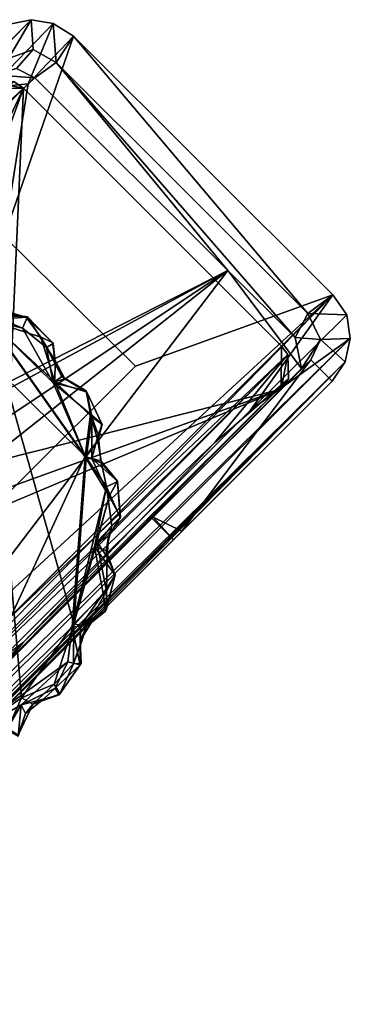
# Model space of a CAD drawing. Header units: millimetres. Extents: x -474 to 3044, y -109 to 1309.
# Tile 118 of 118: x 3016 to 3044, y 1228 to 1309. Entities that reach past the tile are written whole.
import ezdxf

# ---------------------------------------------------------------- set-up
doc = ezdxf.new("R2010")
doc.units = ezdxf.units.MM
doc.layers.add('Layer 01', color=7, linetype='Continuous', true_color=0x000000)

msp = doc.modelspace()

# ---------------------------------------------------------------- linework, layer by layer
at = {"layer": 'Layer 01'}
for points in [[(2875.355, 1166.56, 945.989), (3017.342, 1308.591, 1.014), (3015.446, 1308.188, 1.005)], [(2877.248, 1166.211, 945.977), (3017.342, 1308.591, 1.014), (2875.355, 1166.56, 945.989)], [(2877.248, 1166.211, 945.977), (3014.07, 1303.016, 35.73), (3017.342, 1308.591, 1.014)], [(3014.07, 1303.016, 35.73), (3019.157, 1308.29, 1.031), (3017.342, 1308.591, 1.014)], [(3014.07, 1303.016, 35.73), (3017.105, 1303.318, 26.498), (3019.157, 1308.29, 1.031)], [(3015.446, 1308.188, 1.005), (3017.342, 1308.591, 1.014), (3017.513, 1306.134, 1.013), (3015.71, 1305.464, 1.001)], [(3017.105, 1303.318, 26.498), (3020.842, 1307.248, 1), (3019.157, 1308.29, 1.031)], [(3019.419, 1305.058, 1.003), (3017.513, 1306.134, 1.013), (3017.342, 1308.591, 1.014), (3019.157, 1308.29, 1.031)], [(3019.157, 1308.29, 1.031), (3020.842, 1307.248, 1), (3019.419, 1305.058, 1.003)], [(3025.932, 1280.07, 74.474), (3042.152, 1285.936, 1.002), (3020.842, 1307.248, 1), (3015.123, 1290.731, 74.965)], [(3020.842, 1307.248, 1), (3017.105, 1303.318, 26.498), (3015.123, 1290.731, 74.965)], [(3040.098, 1284.387, 1.002), (3019.419, 1305.058, 1.003), (3020.842, 1307.248, 1)], [(3040.098, 1284.387, 1.002), (3020.842, 1307.248, 1), (3042.152, 1285.936, 1.002)], [(3017.513, 1306.134, 1.013), (3016.155, 1304.578, 10.97), (3014.28, 1304.038, 10.999), (3015.71, 1305.464, 1.001)], [(3017.663, 1303.807, 11), (3016.155, 1304.578, 10.97), (3017.513, 1306.134, 1.013), (3019.419, 1305.058, 1.003)], [(3017.663, 1303.807, 11), (3019.419, 1305.058, 1.003), (3033.537, 1287.931, 11)], [(3019.419, 1305.058, 1.003), (3039.061, 1282.413, 10.96), (3033.537, 1287.931, 11)], [(3040.098, 1284.387, 1.002), (3039.061, 1282.413, 10.96), (3019.419, 1305.058, 1.003)], [(3014.28, 1304.038, 10.999), (3017.663, 1303.807, 11), (2962.649, 1251.796, 11)], [(3017.663, 1303.807, 11), (3014.28, 1304.038, 10.999), (3016.155, 1304.578, 10.97)], [(2878.886, 1165.139, 945.986), (3015.123, 1290.731, 74.965), (3017.105, 1303.318, 26.498)], [(3014.07, 1303.016, 35.73), (2878.886, 1165.139, 945.986), (3017.105, 1303.318, 26.498)], [(3017.663, 1303.807, 11), (3033.537, 1287.931, 11), (2962.649, 1251.796, 11)], [(3015.93, 1303.5, 17.021), (3016.717, 1302.948, 17), (2982.275, 1269.132, 243.867)], [(3016.717, 1302.948, 17), (3013.928, 1303.487, 17.009), (3013.124, 1302.873, 17)], [(3013.928, 1303.487, 17.009), (3016.717, 1302.948, 17), (3015.93, 1303.5, 17.021)], [(2909.832, 1196.193, 727.713), (3016.717, 1302.948, 17), (3014.723, 1258.54, 171.363)], [(3016.717, 1302.948, 17), (2909.832, 1196.193, 727.713), (2982.275, 1269.132, 243.867)], [(3016.717, 1302.948, 17), (3013.124, 1302.873, 17), (2962.491, 1252.242, 17)], [(3001.549, 1270.702, 17), (3016.717, 1302.948, 17), (2962.491, 1252.242, 17)], [(3001.549, 1270.702, 17), (3004.684, 1269.756, 17), (3016.717, 1302.948, 17)], [(3037.947, 1281.718, 17), (3016.717, 1302.948, 17), (3004.684, 1269.756, 17), (3037.915, 1278.166, 17)], [(3014.723, 1258.54, 171.363), (3016.717, 1302.948, 17), (3037.947, 1281.718, 17)], [(3025.932, 1280.07, 74.474), (3015.123, 1290.731, 74.965), (2907.86, 1162.147, 859.554)], [(3002.018, 1270.915, 10.999), (2962.649, 1251.796, 11), (3033.537, 1287.931, 11)], [(3005.486, 1265.729, 11), (3033.537, 1287.931, 11), (2988.431, 1228.681, 11)], [(2988.431, 1228.681, 11), (3033.537, 1287.931, 11), (3039.579, 1279.856, 11)], [(3033.537, 1287.931, 11), (3005.25, 1269.088, 11), (3002.018, 1270.915, 10.999)], [(3005.486, 1265.729, 11), (3005.25, 1269.088, 11), (3033.537, 1287.931, 11)], [(3039.061, 1282.413, 10.96), (3039.579, 1279.856, 11), (3033.537, 1287.931, 11)], [(3021.795, 1272.644, 8.001), (3013.838, 1283.862, 8), (3007.419, 1286.868, 8)], [(3021.795, 1272.644, 8.001), (3007.419, 1286.868, 8), (3010.758, 1248.782, 8)], [(3042.152, 1285.936, 1.002), (2907.86, 1162.147, 859.554), (2900.12, 1143.902, 945.995)], [(2906.867, 1147.915, 908.325), (3042.152, 1285.936, 1.002), (2900.12, 1143.902, 945.995)], [(2906.867, 1147.915, 908.325), (3035.383, 1276.437, 53.254), (3042.152, 1285.936, 1.002)], [(2907.86, 1162.147, 859.554), (3042.152, 1285.936, 1.002), (3025.932, 1280.07, 74.474)], [(3035.383, 1276.437, 53.254), (3043.296, 1284.293, 1.012), (3042.152, 1285.936, 1.002)], [(3043.296, 1284.293, 1.012), (3040.098, 1284.387, 1.002), (3042.152, 1285.936, 1.002)], [(3014.255, 1284.856, 0.58), (3016.937, 1284.089, 0.491), (3013.821, 1283.838, 0)], [(3015.109, 1284.399, 6.992), (3014.194, 1284.244, 7.921), (3017.045, 1284.122, 7.212)], [(3014.255, 1284.856, 0.58), (3015.109, 1284.399, 6.992), (3016.937, 1284.089, 0.491)], [(3017.045, 1284.122, 7.212), (3016.937, 1284.089, 0.491), (3015.109, 1284.399, 6.992)], [(3040.098, 1284.387, 1.002), (3041.154, 1282.257, 1.008), (3039.061, 1282.413, 10.96)], [(3043.592, 1282.328, 1.01), (3041.154, 1282.257, 1.008), (3040.098, 1284.387, 1.002), (3043.296, 1284.293, 1.012)], [(3016.558, 1252.756, -0.001), (3010.906, 1248.752, 0), (3013.821, 1283.838, 0)], [(3013.821, 1283.838, 0), (3016.937, 1284.089, 0.491), (3018.142, 1282.46, 0.025)], [(3021.881, 1272.442, -0.002), (3020.858, 1258.846, 0.001), (3013.821, 1283.838, 0)], [(3019.288, 1278.763, -0.036), (3021.881, 1272.442, -0.002), (3013.821, 1283.838, 0)], [(3013.821, 1283.838, 0), (3020.858, 1258.846, 0.001), (3016.558, 1252.756, -0.001)], [(3018.142, 1282.46, 0.025), (3019.288, 1278.763, -0.036), (3013.821, 1283.838, 0)], [(3014.194, 1284.244, 7.921), (3013.838, 1283.862, 8), (3016.631, 1283.184, 8.015)], [(3016.631, 1283.184, 8.015), (3013.838, 1283.862, 8), (3019.16, 1278.68, 8.011)], [(3021.795, 1272.644, 8.001), (3019.16, 1278.68, 8.011), (3013.838, 1283.862, 8)], [(3014.194, 1284.244, 7.921), (3016.631, 1283.184, 8.015), (3017.045, 1284.122, 7.212)], [(3017.045, 1284.122, 7.212), (3016.631, 1283.184, 8.015), (3018.624, 1281.604, 7.98)], [(3019.171, 1281.931, 6.94), (3019.113, 1282.016, 0.955), (3016.937, 1284.089, 0.491), (3017.045, 1284.122, 7.212)], [(3019.113, 1282.016, 0.955), (3018.142, 1282.46, 0.025), (3016.937, 1284.089, 0.491)], [(3017.045, 1284.122, 7.212), (3018.624, 1281.604, 7.98), (3019.171, 1281.931, 6.94)], [(3035.383, 1276.437, 53.254), (3043.592, 1282.328, 1.01), (3043.296, 1284.293, 1.012)], [(3016.631, 1283.184, 8.015), (3019.16, 1278.68, 8.011), (3018.624, 1281.604, 7.98)], [(2901.562, 1140.325, 945.982), (3043.175, 1280.413, 1.003), (3043.592, 1282.328, 1.01)], [(2906.867, 1147.915, 908.325), (2901.562, 1140.325, 945.982), (3043.592, 1282.328, 1.01)], [(2906.867, 1147.915, 908.325), (3043.592, 1282.328, 1.01), (3035.383, 1276.437, 53.254)], [(3018.142, 1282.46, 0.025), (3019.113, 1282.016, 0.955), (3019.335, 1280.438, 0.977)], [(3018.142, 1282.46, 0.025), (3019.335, 1280.438, 0.977), (3019.288, 1278.763, -0.036)], [(3018.624, 1281.604, 7.98), (3019.297, 1280.593, 7.032), (3019.171, 1281.931, 6.94)], [(3019.171, 1281.931, 6.94), (3019.335, 1280.438, 0.977), (3019.113, 1282.016, 0.955)], [(3019.335, 1280.438, 0.977), (3019.171, 1281.931, 6.94), (3019.297, 1280.593, 7.032)], [(3041.154, 1282.257, 1.008), (3039.579, 1279.856, 11), (3039.061, 1282.413, 10.96)], [(3040.342, 1280.588, 1.002), (3039.579, 1279.856, 11), (3041.154, 1282.257, 1.008)], [(3041.154, 1282.257, 1.008), (3043.175, 1280.413, 1.003), (3042.112, 1278.824, 1.002), (3040.342, 1280.588, 1.002)], [(3041.154, 1282.257, 1.008), (3043.592, 1282.328, 1.01), (3043.175, 1280.413, 1.003)], [(3037.947, 1281.718, 17), (3038.458, 1281.016, 17.031), (3014.723, 1258.54, 171.363)], [(3018.624, 1281.604, 7.98), (3019.876, 1279.217, 7.293), (3019.297, 1280.593, 7.032)], [(3019.16, 1278.68, 8.011), (3019.876, 1279.217, 7.293), (3018.624, 1281.604, 7.98)], [(3038.458, 1281.016, 17.031), (3037.947, 1281.718, 17), (3037.915, 1278.166, 17)], [(2901.562, 1140.325, 945.982), (2901.144, 1138.372, 945.963), (3043.175, 1280.413, 1.003)], [(2906.1, 1142.812, 905.428), (3043.175, 1280.413, 1.003), (2901.144, 1138.372, 945.963)], [(2906.1, 1142.812, 905.428), (2974.605, 1211.32, 449.791), (3043.175, 1280.413, 1.003)], [(3010.161, 1252.461, 205.657), (2918.18, 1161.069, 816.445), (3038.458, 1281.016, 17.031)], [(3014.723, 1258.54, 171.363), (3038.458, 1281.016, 17.031), (2918.18, 1161.069, 816.445)], [(3043.175, 1280.413, 1.003), (2974.605, 1211.32, 449.791), (3012.351, 1249.066, 198.732)], [(3010.161, 1252.461, 205.657), (3038.458, 1281.016, 17.031), (3032.416, 1273.742, 58.711)], [(3012.351, 1249.066, 198.732), (3042.112, 1278.824, 1.002), (3043.175, 1280.413, 1.003)], [(3019.335, 1280.438, 0.977), (3020.133, 1279.026, 1.022), (3019.288, 1278.763, -0.036)], [(3020.133, 1279.026, 1.022), (3019.335, 1280.438, 0.977), (3019.297, 1280.593, 7.032)], [(3020.133, 1279.026, 1.022), (3019.297, 1280.593, 7.032), (3019.876, 1279.217, 7.293)], [(3027.376, 1267.627, 1.094), (3027.28, 1267.531, 8), (3039.579, 1279.856, 11), (3040.342, 1280.588, 1.002)], [(3027.376, 1267.627, 1.094), (3040.342, 1280.588, 1.002), (3029.754, 1266.47, 1)], [(3042.112, 1278.824, 1.002), (3029.754, 1266.47, 1), (3040.342, 1280.588, 1.002)], [(3038.458, 1281.016, 17.031), (3038.517, 1279.026, 17.005), (3032.416, 1273.742, 58.711)], [(3038.517, 1279.026, 17.005), (3038.458, 1281.016, 17.031), (3037.915, 1278.166, 17)], [(3039.579, 1279.856, 11), (3027.28, 1267.531, 8), (2988.431, 1228.681, 11)], [(3012.351, 1249.066, 198.732), (3018.093, 1254.808, 140.208), (3042.112, 1278.824, 1.002)], [(3015.285, 1255.601, 169.543), (3016.702, 1257.294, 162.053), (3038.517, 1279.026, 17.005)], [(3037.915, 1278.166, 17), (3015.285, 1255.601, 169.543), (3038.517, 1279.026, 17.005)], [(3032.416, 1273.742, 58.711), (3038.517, 1279.026, 17.005), (3016.702, 1257.294, 162.053)], [(3029.754, 1266.47, 1), (3042.112, 1278.824, 1.002), (3018.093, 1254.808, 140.208)], [(3019.876, 1279.217, 7.293), (3019.16, 1278.68, 8.011), (3021.89, 1278.028, 7.384)], [(3019.288, 1278.763, -0.036), (3020.133, 1279.026, 1.022), (3021.944, 1277.926, 0.612)], [(3022.338, 1275.875, 0.039), (3019.288, 1278.763, -0.036), (3021.944, 1277.926, 0.612)], [(3022.338, 1275.875, 0.039), (3021.881, 1272.442, -0.002), (3019.288, 1278.763, -0.036)], [(3019.876, 1279.217, 7.293), (3021.89, 1278.028, 7.384), (3020.133, 1279.026, 1.022)], [(3021.89, 1278.028, 7.384), (3021.944, 1277.926, 0.612), (3020.133, 1279.026, 1.022)], [(2983.734, 1227.494, 17), (2987.273, 1227.524, 17), (3037.915, 1278.166, 17), (3003.482, 1263.684, 17)], [(3037.915, 1278.166, 17), (2987.273, 1227.524, 17), (2991.673, 1231.924, 186.982)], [(2991.673, 1231.924, 186.982), (3002.448, 1242.7, 252.843), (3037.915, 1278.166, 17)], [(3002.448, 1242.7, 252.843), (3015.285, 1255.601, 169.543), (3037.915, 1278.166, 17)], [(3003.482, 1263.684, 17), (3037.915, 1278.166, 17), (3005.748, 1266.549, 17)], [(3037.915, 1278.166, 17), (3004.684, 1269.756, 17), (3005.748, 1266.549, 17)], [(3019.16, 1278.68, 8.011), (3022.246, 1276.097, 8.011), (3021.89, 1278.028, 7.384)], [(3019.16, 1278.68, 8.011), (3021.795, 1272.644, 8.001), (3022.246, 1276.097, 8.011)], [(3023.187, 1275.253, 1.016), (3021.944, 1277.926, 0.612), (3021.89, 1278.028, 7.384), (3023.162, 1275.307, 7.126)], [(3022.246, 1276.097, 8.011), (3023.162, 1275.307, 7.126), (3021.89, 1278.028, 7.384)], [(3022.338, 1275.875, 0.039), (3021.944, 1277.926, 0.612), (3023.187, 1275.253, 1.016)], [(3021.795, 1272.644, 8.001), (3022.847, 1273.919, 7.293), (3022.246, 1276.097, 8.011)], [(3021.881, 1272.442, -0.002), (3022.338, 1275.875, 0.039), (3022.344, 1272.46, 0.125)], [(3022.246, 1276.097, 8.011), (3022.847, 1273.919, 7.293), (3023.162, 1275.307, 7.126)], [(3022.344, 1272.46, 0.125), (3022.338, 1275.875, 0.039), (3022.875, 1274.403, 0.801)], [(3022.338, 1275.875, 0.039), (3023.187, 1275.253, 1.016), (3022.875, 1274.403, 0.801)], [(3023.162, 1275.307, 7.126), (3022.847, 1273.919, 7.293), (3023.187, 1275.253, 1.016)], [(3022.875, 1274.403, 0.801), (3023.187, 1275.253, 1.016), (3022.847, 1273.919, 7.293)], [(3021.795, 1272.644, 8.001), (3023.144, 1272.07, 7.348), (3022.847, 1273.919, 7.293)], [(3022.344, 1272.46, 0.125), (3022.875, 1274.403, 0.801), (3023.074, 1272.258, 0.93)], [(3023.074, 1272.258, 0.93), (3022.875, 1274.403, 0.801), (3022.847, 1273.919, 7.293), (3023.144, 1272.07, 7.348)], [(3016.702, 1257.294, 162.053), (3010.161, 1252.461, 205.657), (3032.416, 1273.742, 58.711)], [(3021.795, 1272.644, 8.001), (3010.758, 1248.782, 8), (3020.713, 1258.582, 7.999)], [(3023.561, 1270.122, 8.022), (3021.795, 1272.644, 8.001), (3020.713, 1258.582, 7.999)], [(3021.881, 1272.442, -0.002), (3023.76, 1269.343, -0.014), (3020.858, 1258.846, 0.001)], [(3023.144, 1272.07, 7.348), (3021.795, 1272.644, 8.001), (3023.561, 1270.122, 8.022)], [(3023.76, 1269.343, -0.014), (3021.881, 1272.442, -0.002), (3022.344, 1272.46, 0.125)], [(3022.344, 1272.46, 0.125), (3024.441, 1270.594, 0.688), (3023.76, 1269.343, -0.014)], [(3022.344, 1272.46, 0.125), (3023.074, 1272.258, 0.93), (3024.441, 1270.594, 0.688)], [(3023.144, 1272.07, 7.348), (3024.442, 1270.549, 7.365), (3024.441, 1270.594, 0.688), (3023.074, 1272.258, 0.93)], [(3023.561, 1270.122, 8.022), (3024.442, 1270.549, 7.365), (3023.144, 1272.07, 7.348)], [(3024.441, 1270.594, 0.688), (3024.699, 1267.624, 0.849), (3023.76, 1269.343, -0.014)], [(3024.699, 1267.624, 0.849), (3024.441, 1270.594, 0.688), (3024.442, 1270.549, 7.365), (3024.681, 1267.597, 7.147)], [(3022.561, 1265.19, 8.009), (3023.561, 1270.122, 8.022), (3020.713, 1258.582, 7.999)], [(3023.982, 1266.903, 7.884), (3023.561, 1270.122, 8.022), (3022.561, 1265.19, 8.009)], [(3024.442, 1270.549, 7.365), (3023.561, 1270.122, 8.022), (3024.681, 1267.597, 7.147)], [(3023.982, 1266.903, 7.884), (3024.681, 1267.597, 7.147), (3023.561, 1270.122, 8.022)], [(3022.754, 1265.586, -0.022), (3020.858, 1258.846, 0.001), (3023.76, 1269.343, -0.014)], [(3022.754, 1265.586, -0.022), (3023.76, 1269.343, -0.014), (3024.699, 1267.624, 0.849)], [(2988.431, 1228.681, 11), (3027.28, 1267.531, 8), (3001.823, 1242.075, 8)], [(3003.591, 1240.307, 8), (3001.823, 1242.075, 8), (3027.28, 1267.531, 8), (3029.047, 1265.763, 8)], [(3024.699, 1267.624, 0.849), (3023.717, 1266.041, 0.976), (3022.754, 1265.586, -0.022)], [(3024.681, 1267.597, 7.147), (3023.717, 1266.041, 0.976), (3024.699, 1267.624, 0.849)], [(3023.982, 1266.903, 7.884), (3023.717, 1266.041, 0.976), (3024.681, 1267.597, 7.147)], [(3027.376, 1267.627, 1.094), (3029.047, 1265.763, 2), (3029.047, 1265.763, 8), (3027.28, 1267.531, 8)], [(3029.047, 1265.763, 2), (3027.376, 1267.627, 1.094), (3029.754, 1266.47, 1)], [(3022.561, 1265.19, 8.009), (3023.527, 1264.866, 7.27), (3023.982, 1266.903, 7.884)], [(3023.982, 1266.903, 7.884), (3023.527, 1264.866, 7.27), (3023.717, 1266.041, 0.976)], [(3018.093, 1254.808, 140.208), (3003.591, 1240.307, 8), (3029.047, 1265.763, 8)], [(3018.093, 1254.808, 140.208), (3029.047, 1265.763, 8), (3029.754, 1266.47, 1)], [(3022.754, 1265.586, -0.022), (3023.717, 1266.041, 0.976), (3023.612, 1264.345, 0.588)], [(3023.612, 1264.345, 0.588), (3023.717, 1266.041, 0.976), (3023.527, 1264.866, 7.27)], [(3029.754, 1266.47, 1), (3029.047, 1265.763, 8), (3029.047, 1265.763, 2)], [(3020.713, 1258.582, 7.999), (3023.277, 1261.331, 8.001), (3022.561, 1265.19, 8.009)], [(3020.858, 1258.846, 0.001), (3022.754, 1265.586, -0.022), (3023.556, 1261.533, 0.037)], [(3023.527, 1264.866, 7.27), (3022.561, 1265.19, 8.009), (3024.248, 1262.834, 7.353)], [(3022.561, 1265.19, 8.009), (3023.277, 1261.331, 8.001), (3024.248, 1262.834, 7.353)], [(3023.612, 1264.345, 0.588), (3023.556, 1261.533, 0.037), (3022.754, 1265.586, -0.022)], [(3023.612, 1264.345, 0.588), (3023.527, 1264.866, 7.27), (3024.248, 1262.834, 7.353), (3024.26, 1262.867, 0.9)], [(3023.556, 1261.533, 0.037), (3023.612, 1264.345, 0.588), (3024.26, 1262.867, 0.9)], [(3023.277, 1261.331, 8.001), (3023.469, 1259.89, 7.271), (3024.248, 1262.834, 7.353)], [(3023.534, 1259.993, 0.85), (3024.26, 1262.867, 0.9), (3024.248, 1262.834, 7.353), (3023.469, 1259.89, 7.271)], [(3024.26, 1262.867, 0.9), (3023.534, 1259.993, 0.85), (3023.556, 1261.533, 0.037)], [(3020.713, 1258.582, 7.999), (3021.4, 1258.656, 7.834), (3023.277, 1261.331, 8.001)], [(3020.858, 1258.846, 0.001), (3023.556, 1261.533, 0.037), (3021.904, 1258.619, 0.647)], [(3021.4, 1258.656, 7.834), (3023.469, 1259.89, 7.271), (3023.277, 1261.331, 8.001)], [(3023.556, 1261.533, 0.037), (3023.534, 1259.993, 0.85), (3021.904, 1258.619, 0.647)], [(3023.469, 1259.89, 7.271), (3021.4, 1258.656, 7.834), (3022.364, 1259.069, 7.123)], [(3023.469, 1259.89, 7.271), (3021.904, 1258.619, 0.647), (3023.534, 1259.993, 0.85)], [(3022.364, 1259.069, 7.123), (3021.904, 1258.619, 0.647), (3023.469, 1259.89, 7.271)], [(3020.713, 1258.582, 7.999), (3010.758, 1248.782, 8), (3020.376, 1255.697, 8.011)], [(3019.255, 1253.868, -0.003), (3016.558, 1252.756, -0.001), (3020.858, 1258.846, 0.001)], [(3020.858, 1258.846, 0.001), (3020.838, 1255.557, 0.124), (3019.255, 1253.868, -0.003)], [(3021.395, 1255.461, 7.302), (3020.713, 1258.582, 7.999), (3020.376, 1255.697, 8.011)], [(3021.4, 1258.656, 7.834), (3020.713, 1258.582, 7.999), (3021.395, 1255.461, 7.302)], [(3020.858, 1258.846, 0.001), (3021.904, 1258.619, 0.647), (3020.838, 1255.557, 0.124)], [(3021.904, 1258.619, 0.647), (3021.374, 1257.031, 0.993), (3020.838, 1255.557, 0.124)], [(3021.386, 1257.429, 6.983), (3021.374, 1257.031, 0.993), (3021.904, 1258.619, 0.647)], [(3022.364, 1259.069, 7.123), (3021.386, 1257.429, 6.983), (3021.904, 1258.619, 0.647)], [(3021.4, 1258.656, 7.834), (3021.386, 1257.429, 6.983), (3022.364, 1259.069, 7.123)], [(3021.4, 1258.656, 7.834), (3021.395, 1255.461, 7.302), (3021.386, 1257.429, 6.983)], [(3016.702, 1257.294, 162.053), (3005.433, 1246.023, 237.018), (3010.161, 1252.461, 205.657)], [(3015.285, 1255.601, 169.543), (3005.433, 1246.023, 237.018), (3016.702, 1257.294, 162.053)], [(3020.838, 1255.557, 0.124), (3021.374, 1257.031, 0.993), (3021.464, 1255.59, 1.002)], [(3021.374, 1257.031, 0.993), (3021.386, 1257.429, 6.983), (3021.464, 1255.59, 1.002)], [(3021.395, 1255.461, 7.302), (3021.464, 1255.59, 1.002), (3021.386, 1257.429, 6.983)], [(3020.376, 1255.697, 8.011), (3010.758, 1248.782, 8), (3016.543, 1252.161, 8.011)], [(3019.321, 1253.533, 7.952), (3020.376, 1255.697, 8.011), (3016.543, 1252.161, 8.011)], [(3019.709, 1253.067, 0.784), (3019.255, 1253.868, -0.003), (3020.838, 1255.557, 0.124)], [(3021.395, 1255.461, 7.302), (3020.376, 1255.697, 8.011), (3019.321, 1253.533, 7.952)], [(3021.395, 1255.461, 7.302), (3019.321, 1253.533, 7.952), (3019.661, 1253.005, 6.938)], [(3021.464, 1255.59, 1.002), (3021.395, 1255.461, 7.302), (3019.661, 1253.005, 6.938), (3019.709, 1253.067, 0.784)], [(3021.464, 1255.59, 1.002), (3019.709, 1253.067, 0.784), (3020.838, 1255.557, 0.124)], [(3018.093, 1254.808, 140.208), (3007.156, 1243.872, 172.281), (3003.591, 1240.307, 8)], [(3012.351, 1249.066, 198.732), (3007.156, 1243.872, 172.281), (3018.093, 1254.808, 140.208)], [(3016.558, 1252.756, -0.001), (3019.255, 1253.868, -0.003), (3017.502, 1252.227, 0.627)], [(3017.502, 1252.227, 0.627), (3019.255, 1253.868, -0.003), (3019.709, 1253.067, 0.784)], [(3016.558, 1252.756, -0.001), (3015.426, 1250.21, -0.01), (3010.906, 1248.752, 0)], [(3016.284, 1249.672, 0.679), (3015.426, 1250.21, -0.01), (3016.558, 1252.756, -0.001), (3017.502, 1252.227, 0.627)], [(3019.321, 1253.533, 7.952), (3016.543, 1252.161, 8.011), (3018.359, 1252.646, 7.13)], [(3019.661, 1253.005, 6.938), (3017.502, 1252.227, 0.627), (3019.709, 1253.067, 0.784)], [(3018.359, 1252.646, 7.13), (3017.502, 1252.227, 0.627), (3019.661, 1253.005, 6.938)], [(3018.359, 1252.646, 7.13), (3019.661, 1253.005, 6.938), (3019.321, 1253.533, 7.952)], [(3016.543, 1252.161, 8.011), (3010.758, 1248.782, 8), (3015.35, 1250.14, 8.009)], [(3016.543, 1252.161, 8.011), (3015.35, 1250.14, 8.009), (3016.273, 1249.582, 7.225)], [(3016.893, 1251.451, 6.992), (3016.543, 1252.161, 8.011), (3016.273, 1249.582, 7.225)], [(3017.502, 1252.227, 0.627), (3016.893, 1251.451, 6.992), (3016.284, 1249.672, 0.679)], [(3016.543, 1252.161, 8.011), (3016.893, 1251.451, 6.992), (3018.359, 1252.646, 7.13)], [(3018.359, 1252.646, 7.13), (3016.893, 1251.451, 6.992), (3017.502, 1252.227, 0.627)], [(3016.273, 1249.582, 7.225), (3016.284, 1249.672, 0.679), (3016.893, 1251.451, 6.992)]]:
    msp.add_3dface(points, dxfattribs=at)

doc.saveas('drawing.dxf')
